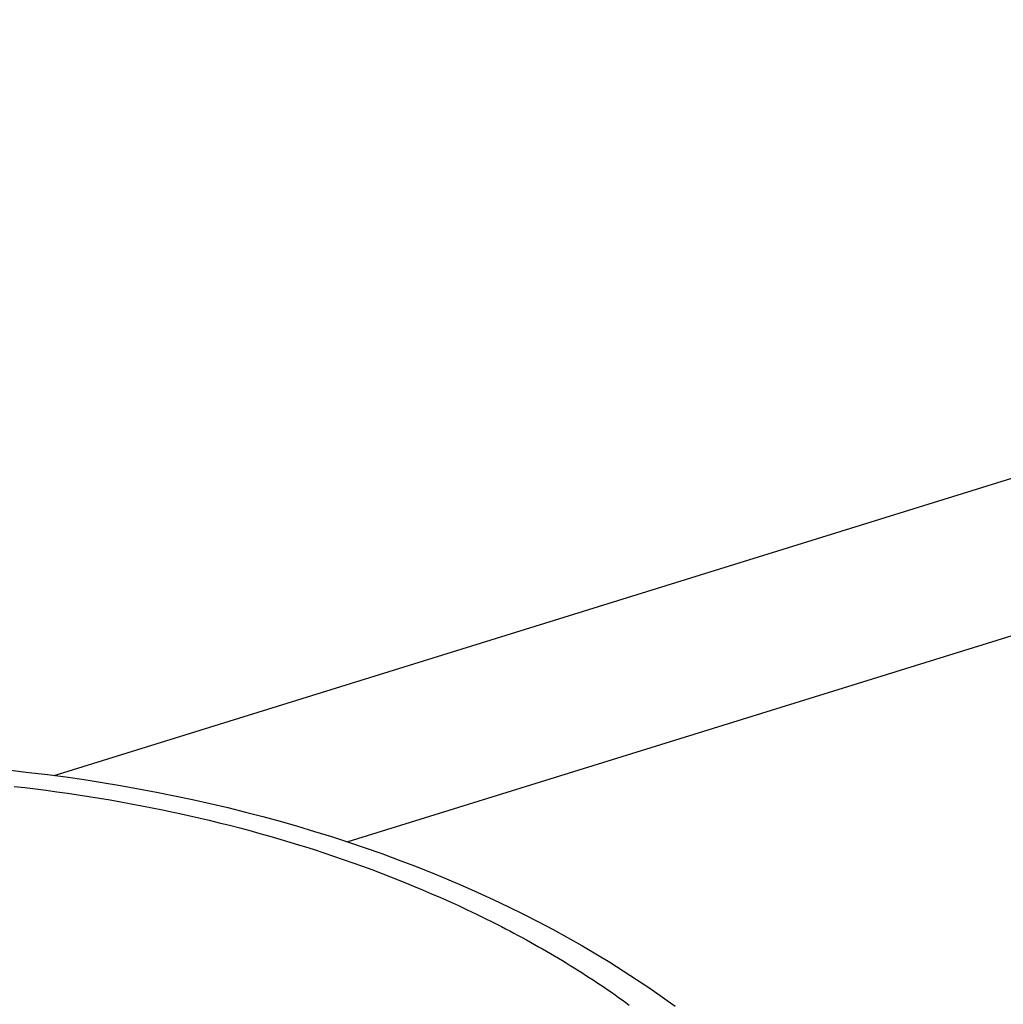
# Model space of a CAD drawing. Extents: x 0 to 841, y 0 to 594.
# Tile 101 of 135: x 794.033 to 794.405, y 147.472 to 147.845. Entities that reach past the tile are written whole.
import ezdxf

# ---------------------------------------------------------------- set-up
doc = ezdxf.new("R2010")
doc.units = 0
doc.header["$LTSCALE"] = 46.255
doc.layers.get('0').update_dxf_attribs({"linetype": 'CONTINUOUS'})
doc.layers.add('DATUM_AXIS', color=7, linetype='CONTINUOUS')

msp = doc.modelspace()

# ---------------------------------------------------------------- linework, layer by layer
at = {"color": 7, "linetype": 'CONTINUOUS'}
for p, q in [((794.04562, 147.55861), (794.96738, 147.84485)), ((794.98966, 147.79212), (794.15672, 147.53347))]:
    msp.add_line(p, q, dxfattribs=at)
at = {"layer": 'DATUM_AXIS', "color": 7, "linetype": 'CONTINUOUS'}
for p, q in [((794.03044, 147.55448), (794.03451, 147.55401)), ((794.03451, 147.55401), (794.03858, 147.55353)), ((794.03858, 147.55353), (794.04263, 147.55301)), ((794.04263, 147.55301), (794.04669, 147.55247)), ((794.04669, 147.55247), (794.05073, 147.5519)), ((794.05073, 147.5519), (794.05476, 147.5513)), ((794.05476, 147.5513), (794.05879, 147.55068)), ((794.05879, 147.55068), (794.0628, 147.55003)), ((794.0628, 147.55003), (794.06681, 147.54936)), ((794.06681, 147.54936), (794.07081, 147.54866)), ((794.07081, 147.54866), (794.07479, 147.54793)), ((794.07479, 147.54793), (794.07876, 147.54718)), ((794.07876, 147.54718), (794.08272, 147.5464)), ((794.08272, 147.5464), (794.08667, 147.5456)), ((794.09257, 147.54434), (794.09649, 147.54348)), ((794.09649, 147.54348), (794.10039, 147.54258)), ((794.10039, 147.54258), (794.10427, 147.54166)), ((794.10427, 147.54166), (794.10814, 147.54072)), ((794.10814, 147.54072), (794.112, 147.53975)), ((794.112, 147.53975), (794.11584, 147.53876)), ((794.11584, 147.53876), (794.11966, 147.53774)), ((794.11966, 147.53774), (794.12346, 147.53669)), ((794.12346, 147.53669), (794.12725, 147.53563)), ((794.12725, 147.53563), (794.13102, 147.53453)), ((794.13102, 147.53453), (794.13477, 147.53342)), ((794.14036, 147.5317), (794.14407, 147.53052)), ((794.14407, 147.53052), (794.14775, 147.52932)), ((794.14775, 147.52932), (794.15141, 147.52809)), ((794.15141, 147.52809), (794.15505, 147.52684)), ((794.15505, 147.52684), (794.15867, 147.52557)), ((794.15867, 147.52557), (794.16227, 147.52428)), ((794.16227, 147.52428), (794.16585, 147.52296)), ((794.16585, 147.52296), (794.1694, 147.52162)), ((794.1694, 147.52162), (794.17293, 147.52026)), ((794.17293, 147.52026), (794.17644, 147.51887)), ((794.18165, 147.51675), (794.18509, 147.51531)), ((794.18509, 147.51531), (794.18851, 147.51384)), ((794.18851, 147.51384), (794.19191, 147.51236)), ((794.19191, 147.51236), (794.19528, 147.51085)), ((794.19528, 147.51085), (794.19862, 147.50932)), ((794.19862, 147.50932), (794.20193, 147.50777)), ((794.20193, 147.50777), (794.20522, 147.5062)), ((794.20522, 147.5062), (794.20848, 147.50461)), ((794.20848, 147.50461), (794.21171, 147.503))]:
    msp.add_line(p, q, dxfattribs=at)
for points in [[(794.02909, 147.56057), (794.03607, 147.5598), (794.04304, 147.55895), (794.04999, 147.55804), (794.05692, 147.55704), (794.06383, 147.55597), (794.07071, 147.55483), (794.07756, 147.55361), (794.08439, 147.55232), (794.09118, 147.55096), (794.09795, 147.54952), (794.10468, 147.54802), (794.11137, 147.54643), (794.11802, 147.54478), (794.12463, 147.54306), (794.1312, 147.54126), (794.13773, 147.53939), (794.14421, 147.53745), (794.15064, 147.53545), (794.15702, 147.53337), (794.16334, 147.53122), (794.16962, 147.52901), (794.17584, 147.52672), (794.18199, 147.52437), (794.18809, 147.52195), (794.19413, 147.51947), (794.2001, 147.51692), (794.20601, 147.5143), (794.21185, 147.51162), (794.21762, 147.50888), (794.22331, 147.50607), (794.22894, 147.5032), (794.23449, 147.50026), (794.23996, 147.49727), (794.24535, 147.49421), (794.25066, 147.49109), (794.25589, 147.48792), (794.26103, 147.48468), (794.26609, 147.48139), (794.27105, 147.47805), (794.27592, 147.47465), (794.2807, 147.47119)], [(794.08667, 147.5456), (794.09061, 147.54477), (794.09257, 147.54434)], [(794.13477, 147.53342), (794.13851, 147.53228), (794.14036, 147.5317)], [(794.17644, 147.51887), (794.17992, 147.51746), (794.18165, 147.51675)], [(794.21171, 147.503), (794.21491, 147.50137), (794.21651, 147.50054), (794.21809, 147.49972), (794.21967, 147.49888), (794.22123, 147.49804), (794.2228, 147.4972), (794.22435, 147.49635), (794.2259, 147.4955), (794.22744, 147.49464), (794.22897, 147.49378), (794.23049, 147.49291), (794.23201, 147.49204), (794.23352, 147.49116), (794.23502, 147.49028), (794.23651, 147.48939), (794.23799, 147.4885), (794.23947, 147.4876), (794.24094, 147.4867), (794.2424, 147.48579), (794.24385, 147.48488), (794.2453, 147.48397), (794.24673, 147.48305), (794.24816, 147.48213), (794.24958, 147.4812), (794.25099, 147.48026), (794.2524, 147.47933), (794.25379, 147.47839), (794.25518, 147.47744), (794.25656, 147.47649), (794.25793, 147.47554), (794.25929, 147.47458), (794.26064, 147.47361), (794.26198, 147.47265), (794.26332, 147.47168)]]:
    msp.add_lwpolyline(points, dxfattribs=at)

doc.saveas('drawing.dxf')
